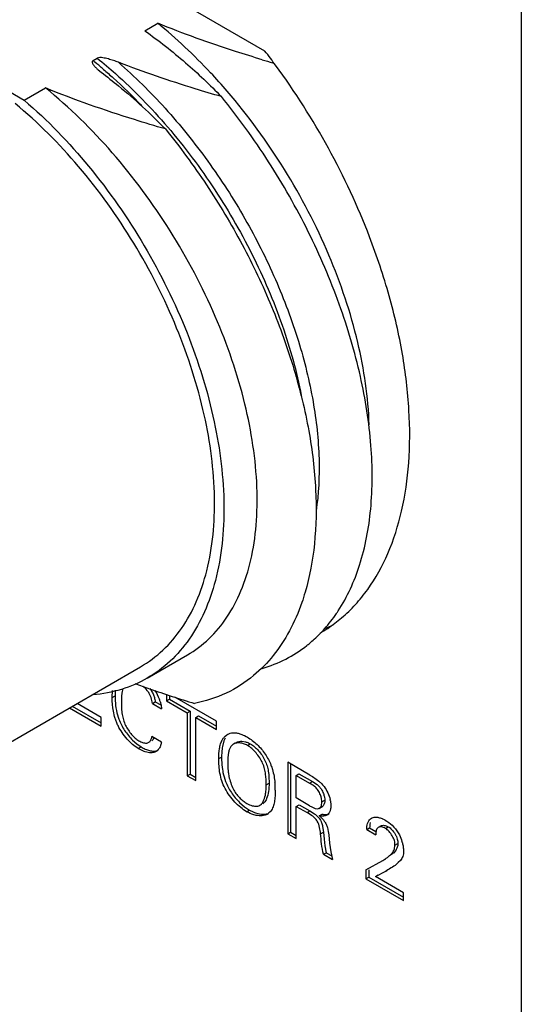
# Model space of a CAD drawing. Header units: inches. Extents: x 0 to 34, y 0 to 22.
# Tile 57 of 126: x 23.706 to 24.08, y 9.622 to 10.355. Entities that reach past the tile are written whole.
import ezdxf

# ---------------------------------------------------------------- set-up
doc = ezdxf.new("R2010")
doc.units = ezdxf.units.IN
doc.header["$LTSCALE"] = 1.87
doc.header["$MEASUREMENT"] = 0
doc.layers.get('0').update_dxf_attribs({"linetype": 'CONTINUOUS'})
doc.layers.add('02___PRT_ALL_AXES', color=7, linetype='CONTINUOUS')

msp = doc.modelspace()

# ---------------------------------------------------------------- linework, layer by layer
at = {"color": 7, "linetype": 'CONTINUOUS'}
for p, q in [((24.07992, 13.39589), (24.07992, 8.82366)), ((23.79956, 10.34688), (23.80918, 10.35243)), ((23.61737, 10.34849), (23.70986, 10.29509)), ((23.76102, 10.32463), (23.7642, 10.32646)), ((23.76487, 10.31775), (23.76715, 10.31592)), ((23.70986, 10.29509), (23.72566, 10.30421)), ((23.80142, 9.86454), (23.83128, 9.88179)), ((23.63503, 9.77984), (23.7965, 9.87307)), ((23.77534, 9.85009), (23.77556, 9.85529)), ((23.77761, 9.85566), (23.77746, 9.85131)), ((23.78251, 9.85326), (23.7823, 9.85115)), ((23.78334, 9.85686), (23.78251, 9.85326)), ((23.81575, 9.85236), (23.81575, 9.84769)), ((23.81787, 9.85167), (23.81787, 9.84891)), ((23.7671, 9.83531), (23.7491, 9.8457)), ((23.77534, 9.85009), (23.77746, 9.85131)), ((23.78223, 9.84982), (23.78217, 9.84622)), ((23.80521, 9.84567), (23.80733, 9.84689)), ((23.80521, 9.84567), (23.81204, 9.84172)), ((23.80733, 9.84689), (23.81141, 9.84453)), ((23.81575, 9.84769), (23.81787, 9.84891)), ((23.81575, 9.84769), (23.8312, 9.83877)), ((23.81787, 9.84891), (23.83332, 9.83999)), ((23.85297, 9.83246), (23.82201, 9.85034)), ((23.74348, 9.84246), (23.7671, 9.82882)), ((23.7456, 9.84368), (23.7671, 9.83127)), ((23.8312, 9.83877), (23.83332, 9.83999)), ((23.8312, 9.83877), (23.8312, 9.79181)), ((23.83332, 9.83999), (23.83332, 9.79304)), ((23.7671, 9.82882), (23.7671, 9.83531)), ((23.83751, 9.83512), (23.83963, 9.83635)), ((23.83751, 9.83512), (23.85297, 9.8262)), ((23.83751, 9.78817), (23.83751, 9.83512)), ((23.83963, 9.83635), (23.85297, 9.82865)), ((23.85297, 9.8262), (23.85297, 9.83246)), ((23.85906, 9.82105), (23.86056, 9.82233)), ((23.86056, 9.82233), (23.86129, 9.82275)), ((23.86056, 9.82233), (23.86107, 9.82265)), ((23.79049, 9.81831), (23.79356, 9.81555)), ((23.79356, 9.81555), (23.7968, 9.81333)), ((23.80265, 9.81671), (23.80356, 9.81723)), ((23.80578, 9.81892), (23.80478, 9.81793)), ((23.81192, 9.81695), (23.8049, 9.82101)), ((23.80643, 9.82011), (23.80578, 9.81892)), ((23.85853, 9.8178), (23.85739, 9.81364)), ((23.85942, 9.81977), (23.85853, 9.8178)), ((23.86696, 9.81616), (23.86556, 9.81535)), ((23.87187, 9.81752), (23.87465, 9.81708)), ((23.876, 9.81438), (23.87813, 9.8156)), ((23.79467, 9.8121), (23.7968, 9.81333)), ((23.80113, 9.80931), (23.7998, 9.80971)), ((23.80965, 9.81135), (23.80867, 9.81042)), ((23.86193, 9.8092), (23.86145, 9.80552)), ((23.85462, 9.80454), (23.85674, 9.80576)), ((23.86137, 9.80412), (23.86132, 9.80111)), ((23.92248, 9.79233), (23.906, 9.80184)), ((23.906, 9.80184), (23.906, 9.74862)), ((23.90813, 9.80062), (23.90813, 9.74984)), ((23.8312, 9.79181), (23.83332, 9.79304)), ((23.83332, 9.79304), (23.83751, 9.79062)), ((23.9122, 9.79207), (23.91432, 9.7933)), ((23.91432, 9.7933), (23.92441, 9.78747)), ((23.8312, 9.79181), (23.83751, 9.78817)), ((23.88999, 9.78506), (23.89211, 9.78629)), ((23.9122, 9.79207), (23.92229, 9.78625)), ((23.9122, 9.77534), (23.9122, 9.79207)), ((23.92229, 9.78625), (23.92441, 9.78747)), ((23.92441, 9.78747), (23.92794, 9.78517)), ((23.87015, 9.77198), (23.87391, 9.76871)), ((23.88796, 9.77137), (23.88742, 9.771)), ((23.92229, 9.76951), (23.9122, 9.77534)), ((23.93148, 9.77232), (23.9336, 9.77354)), ((23.93782, 9.77319), (23.93818, 9.76993)), ((23.87391, 9.76871), (23.87755, 9.76626)), ((23.87543, 9.76503), (23.87755, 9.76626)), ((23.8853, 9.76978), (23.88668, 9.77057)), ((23.8853, 9.76978), (23.88583, 9.77014)), ((23.88583, 9.77014), (23.88665, 9.77062)), ((23.89304, 9.76502), (23.89177, 9.76381)), ((23.91233, 9.769), (23.91446, 9.77022)), ((23.91233, 9.769), (23.92037, 9.76435)), ((23.91233, 9.74496), (23.91233, 9.769)), ((23.91446, 9.77022), (23.92249, 9.76558)), ((23.92037, 9.76435), (23.92249, 9.76558)), ((23.92364, 9.7623), (23.92037, 9.76435)), ((23.92249, 9.76558), (23.92589, 9.76343)), ((23.92655, 9.76742), (23.92835, 9.76719)), ((23.92835, 9.76719), (23.92948, 9.76754)), ((23.92948, 9.76753), (23.9316, 9.76876)), ((23.93209, 9.76912), (23.9316, 9.76876)), ((23.93493, 9.76237), (23.93705, 9.7636)), ((23.9295, 9.76203), (23.93162, 9.76325)), ((23.93049, 9.76181), (23.9295, 9.76203)), ((23.96749, 9.75707), (23.96716, 9.75552)), ((23.96756, 9.75967), (23.96843, 9.7603)), ((23.96843, 9.7603), (23.96895, 9.76056)), ((23.97485, 9.76038), (23.97628, 9.75984)), ((23.906, 9.74862), (23.90813, 9.74984)), ((23.90813, 9.74984), (23.91233, 9.74741)), ((23.93046, 9.74858), (23.93258, 9.74981)), ((23.932, 9.75402), (23.93258, 9.74981)), ((23.93258, 9.74981), (23.93309, 9.74457)), ((23.93557, 9.7532), (23.9362, 9.75037)), ((23.9362, 9.75037), (23.93652, 9.74774)), ((23.96486, 9.75171), (23.96698, 9.75294)), ((23.96486, 9.75171), (23.97157, 9.74784)), ((23.96702, 9.75402), (23.96698, 9.75294)), ((23.96698, 9.75294), (23.97163, 9.75025)), ((23.96716, 9.75552), (23.96702, 9.75402)), ((23.97161, 9.74932), (23.97157, 9.74784)), ((23.97189, 9.75108), (23.97161, 9.74932)), ((23.97546, 9.75443), (23.97334, 9.75321)), ((23.97878, 9.7526), (23.9809, 9.75383)), ((23.906, 9.74862), (23.91233, 9.74496)), ((23.93309, 9.74457), (23.93371, 9.73948)), ((23.93652, 9.74774), (23.93719, 9.74148)), ((23.93257, 9.73328), (23.93469, 9.7345)), ((23.93371, 9.73948), (23.93469, 9.7345)), ((23.93469, 9.7345), (23.93879, 9.73214)), ((23.93719, 9.74148), (23.93812, 9.73525)), ((23.93812, 9.73525), (23.9394, 9.72934)), ((23.98642, 9.73619), (23.98474, 9.73421)), ((23.98586, 9.74019), (23.98798, 9.74141)), ((23.93257, 9.73328), (23.9394, 9.72934)), ((23.96422, 9.72172), (23.97685, 9.72877)), ((23.97685, 9.72877), (23.97897, 9.73)), ((23.98261, 9.73299), (23.98474, 9.73421)), ((23.98836, 9.72711), (23.9872, 9.72607)), ((23.98985, 9.72867), (23.98836, 9.72711)), ((23.96422, 9.72172), (23.96422, 9.71501)), ((23.96634, 9.72172), (23.96634, 9.71623)), ((23.97131, 9.71674), (23.97903, 9.72076)), ((23.98094, 9.7219), (23.97903, 9.72076)), ((23.97903, 9.72076), (23.9798, 9.72121)), ((23.96422, 9.71501), (23.96634, 9.71623)), ((23.96422, 9.71501), (23.99231, 9.69879)), ((23.96634, 9.71623), (23.99231, 9.70124)), ((23.97131, 9.71674), (23.97343, 9.71796)), ((23.99231, 9.70461), (23.97131, 9.71674)), ((23.99231, 9.69879), (23.99231, 9.70461))]:
    msp.add_line(p, q, dxfattribs=at)
for centre, radius, start, end in [((23.53406, 10.04473), 0.36035, 49.79994, 50.96212), ((24.24425, 11.51029), 1.23771, 253.22638, 253.605), ((23.52866, 10.03831), 0.36874, 49.35455, 49.80273), ((23.84354, 9.97983), 0.11941, 325.84223, 326.88161), ((23.85689, 9.96914), 0.10228, 312.30014, 315.76351), ((23.85905, 9.96671), 0.09903, 308.18116, 309.75843), ((23.85831, 9.96759), 0.10018, 309.76083, 312.29522), ((23.7775, 9.83686), 0.03504, 19.83802, 31.78516), ((23.82885, 9.848), 0.04666, 176.13053, 177.75722), ((23.77944, 9.83756), 0.03298, 17.81365, 19.84451), ((23.7812, 9.83812), 0.03113, 15.76695, 17.81599), ((23.86857, 9.81014), 0.00602, 119.95701, 131.8896), ((23.80426, 9.81601), 0.00712, 300.03301, 308.25703), ((23.80351, 9.81676), 0.00818, 318.58312, 326.10013), ((23.90839, 9.80223), 0.04705, 175.99654, 177.70296), ((23.83937, 9.78112), 0.05739, 4.37621, 5.42526), ((23.83883, 9.78108), 0.05793, 0.00647, 4.37537), ((23.91575, 9.7687), 0.02252, 11.50144, 13.90403), ((23.88692, 9.77017), 0.008, 299.97572, 307.34597), ((23.8859, 9.77104), 0.00934, 319.89329, 323.95266), ((23.96853, 9.74164), 0.01978, 62.7483, 66.93708), ((23.96757, 9.73975), 0.0219, 59.98379, 62.79583), ((23.96307, 9.73458), 0.02922, 14.522, 16.48326), ((23.95549, 9.76585), 0.04279, 299.94574, 302.13141), ((24.07185, 9.56932), 0.17761, 120.42632, 120.78841)]:
    msp.add_arc(centre, radius, start, end, dxfattribs=at)
for points, knots in [([(23.86095, 10.30177), (23.85691, 10.30646), (23.84079, 10.32446), (23.82314, 10.34111), (23.80918, 10.35243)], [0, 0, 0, 0, 0.256249, 1, 1, 1, 1]), ([(23.88706, 10.32525), (23.88036, 10.32726), (23.8541, 10.33543), (23.82815, 10.34466), (23.80918, 10.35243)], [0, 0, 0, 0, 0.254358, 1, 1, 1, 1]), ([(23.79956, 10.34688), (23.81005, 10.33942), (23.82982, 10.32385), (23.84809, 10.30654), (23.85666, 10.29777)], [0, 0, 0, 0, 0.511999, 1, 1, 1, 1]), ([(23.76102, 10.32463), (23.76085, 10.32453), (23.76056, 10.32428), (23.76031, 10.32362), (23.7605, 10.32278), (23.76097, 10.32188), (23.7616, 10.32101), (23.76232, 10.32017), (23.76339, 10.31905), (23.76426, 10.31826), (23.76487, 10.31775)], [0, 0, 0, 0, 0.067831, 0.124317, 0.232785, 0.348707, 0.471142, 0.598421, 0.729432, 1, 1, 1, 1]), ([(23.77998, 10.32332), (23.77876, 10.32379), (23.77627, 10.3247), (23.77307, 10.32567), (23.77042, 10.32632), (23.76834, 10.32672), (23.76627, 10.32691), (23.76479, 10.3268), (23.7642, 10.32646)], [0, 0, 0, 0, 0.240214, 0.486797, 0.613158, 0.742223, 0.874356, 1, 1, 1, 1]), ([(23.7642, 10.32646), (23.76881, 10.32272), (23.7874, 10.30686), (23.80446, 10.28925), (23.81648, 10.27521)], [0, 0, 0, 0, 0.243258, 1, 1, 1, 1]), ([(23.77997, 10.32332), (23.79222, 10.31263), (23.81577, 10.28927), (23.84726, 10.25015), (23.87476, 10.20739), (23.89742, 10.16243), (23.91455, 10.11676), (23.92562, 10.07187), (23.93033, 10.02924), (23.92904, 10.00181), (23.92713, 9.98897)], [0, 0, 0, 0, 0.128927, 0.262369, 0.397508, 0.531335, 0.66092, 0.783558, 0.897067, 1, 1, 1, 1]), ([(23.85666, 10.29777), (23.85009, 10.29968), (23.82428, 10.30742), (23.79873, 10.31608), (23.77998, 10.32332)], [0, 0, 0, 0, 0.253788, 1, 1, 1, 1]), ([(23.76715, 10.31592), (23.77152, 10.31261), (23.78822, 10.29944), (23.80387, 10.28495), (23.8149, 10.27366)], [0, 0, 0, 0, 0.257817, 1, 1, 1, 1]), ([(23.76885, 10.31809), (23.77129, 10.316), (23.78111, 10.30734), (23.79048, 10.2982), (23.7973, 10.29107)], [0, 0, 0, 0, 0.246209, 1, 1, 1, 1]), ([(23.8149, 10.27366), (23.80721, 10.2759), (23.7771, 10.28497), (23.74735, 10.29533), (23.72566, 10.30421)], [0, 0, 0, 0, 0.254701, 1, 1, 1, 1]), ([(23.83127, 9.88179), (23.83708, 9.88515), (23.84812, 9.89346), (23.86165, 9.90986), (23.87207, 9.92987), (23.87926, 9.95309), (23.8831, 9.97911), (23.88377, 10.01823), (23.87546, 10.07123), (23.8533, 10.13569), (23.81992, 10.19886), (23.77743, 10.25641), (23.74358, 10.28968), (23.72566, 10.30421)], [0, 0, 0, 0, 0.041291, 0.084145, 0.129876, 0.179374, 0.233152, 0.291307, 0.419729, 0.561059, 0.709399, 0.857945, 1, 1, 1, 1]), ([(23.96664, 10.05319), (23.96602, 10.07388), (23.95952, 10.11725), (23.93787, 10.18145), (23.90503, 10.24451), (23.87662, 10.28352), (23.86095, 10.30177)], [0, 0, 0, 0, 0.226111, 0.475261, 0.737194, 1, 1, 1, 1]), ([(23.79649, 9.87306), (23.80245, 9.8765), (23.81379, 9.88497), (23.82782, 9.90155), (23.83877, 9.92171), (23.84948, 9.95401), (23.85361, 10.00152), (23.8453, 10.0629), (23.82462, 10.12697), (23.79296, 10.18938), (23.75251, 10.24591), (23.72014, 10.27849), (23.70301, 10.29262)], [0, 0, 0, 0, 0.042863, 0.087213, 0.134276, 0.184931, 0.298286, 0.427474, 0.568599, 0.715648, 0.861703, 1, 1, 1, 1]), ([(23.70986, 10.29509), (23.72723, 10.28017), (23.75995, 10.24612), (23.80069, 10.18758), (23.83234, 10.12341), (23.85277, 10.05787), (23.86066, 9.99527), (23.85602, 9.94693), (23.84485, 9.91409), (23.83353, 9.89358), (23.81912, 9.8767), (23.80751, 9.86806), (23.80142, 9.86454)], [0, 0, 0, 0, 0.139472, 0.286022, 0.433003, 0.5737, 0.702336, 0.815243, 0.865761, 0.912762, 0.957102, 1, 1, 1, 1]), ([(23.94356, 9.91458), (23.95043, 9.92511), (23.96154, 9.94982), (23.96932, 9.99191), (23.96914, 10.03947), (23.96097, 10.09086), (23.94514, 10.14432), (23.92212, 10.19795), (23.89269, 10.24981), (23.86925, 10.28229), (23.85666, 10.29777)], [0, 0, 0, 0, 0.091051, 0.19339, 0.307904, 0.433792, 0.56898, 0.710655, 0.855493, 1, 1, 1, 1]), ([(23.8149, 10.27366), (23.82575, 10.26032), (23.84618, 10.23246), (23.87266, 10.18816), (23.89452, 10.14214), (23.91124, 10.09567), (23.92237, 10.04998), (23.92769, 10.00628), (23.92702, 9.96573), (23.92238, 9.94024), (23.91893, 9.9285)], [0, 0, 0, 0, 0.138479, 0.277635, 0.414956, 0.548017, 0.674583, 0.792834, 0.90146, 1, 1, 1, 1]), ([(23.81648, 10.27521), (23.82921, 10.26034), (23.85277, 10.22883), (23.88184, 10.17807), (23.90381, 10.12551), (23.91348, 10.08945), (23.91676, 10.07171)], [0, 0, 0, 0, 0.256206, 0.513411, 0.763791, 1, 1, 1, 1]), ([(23.91893, 9.9285), (23.91818, 9.92592), (23.91502, 9.91605), (23.9109, 9.90646), (23.90726, 9.89969)], [0, 0, 0, 0, 0.258928, 1, 1, 1, 1]), ([(23.93017, 9.89778), (23.93128, 9.89892), (23.93567, 9.90364), (23.93963, 9.90876), (23.94236, 9.91278)], [0, 0, 0, 0, 0.246169, 1, 1, 1, 1]), ([(23.90726, 9.89969), (23.90381, 9.89326), (23.89599, 9.88122), (23.88597, 9.87091), (23.88062, 9.86646)], [0, 0, 0, 0, 0.512138, 1, 1, 1, 1]), ([(23.887, 9.87183), (23.89303, 9.87357), (23.90476, 9.87819), (23.91536, 9.88501), (23.92027, 9.88886)], [0, 0, 0, 0, 0.501626, 1, 1, 1, 1]), ([(23.88062, 9.86646), (23.87438, 9.86127), (23.86045, 9.85233), (23.84471, 9.84723), (23.83664, 9.84562)], [0, 0, 0, 0, 0.496593, 1, 1, 1, 1]), ([(23.80142, 9.86454), (23.79537, 9.86105), (23.78222, 9.85536), (23.76816, 9.85271), (23.76098, 9.85208)], [0, 0, 0, 0, 0.491873, 1, 1, 1, 1]), ([(23.79227, 9.86048), (23.7959, 9.85916), (23.8106, 9.85393), (23.82543, 9.84909), (23.83664, 9.84561)], [0, 0, 0, 0, 0.247652, 1, 1, 1, 1]), ([(23.80216, 9.85421), (23.80187, 9.85463), (23.80068, 9.85622), (23.79927, 9.85764), (23.79813, 9.85859)], [0, 0, 0, 0, 0.254143, 1, 1, 1, 1]), ([(23.80521, 9.84567), (23.80502, 9.84713), (23.80457, 9.84936), (23.80342, 9.8522), (23.80261, 9.85356), (23.80216, 9.85421)], [0, 0, 0, 0, 0.483988, 0.739432, 1, 1, 1, 1]), ([(23.80325, 9.8568), (23.80393, 9.85597), (23.80515, 9.85425), (23.80601, 9.85231), (23.80635, 9.85132)], [0, 0, 0, 0, 0.505216, 1, 1, 1, 1]), ([(23.79467, 9.8121), (23.79319, 9.81296), (23.79025, 9.81514), (23.78625, 9.81916), (23.78261, 9.82389), (23.78005, 9.82822), (23.77842, 9.83183), (23.77715, 9.83539), (23.77568, 9.84142), (23.77534, 9.84669), (23.77534, 9.85009)], [0, 0, 0, 0, 0.115764, 0.244835, 0.38078, 0.516809, 0.582907, 0.647191, 0.770986, 1, 1, 1, 1]), ([(23.77746, 9.85131), (23.77746, 9.8506), (23.7775, 9.84766), (23.77773, 9.84471), (23.77806, 9.84249)], [0, 0, 0, 0, 0.240019, 1, 1, 1, 1]), ([(23.78217, 9.84622), (23.78217, 9.84481), (23.78221, 9.84191), (23.78248, 9.83902), (23.78272, 9.83756)], [0, 0, 0, 0, 0.487144, 1, 1, 1, 1]), ([(23.80635, 9.85132), (23.80647, 9.85095), (23.80691, 9.8495), (23.80719, 9.84801), (23.80733, 9.84689)], [0, 0, 0, 0, 0.258725, 1, 1, 1, 1]), ([(23.81116, 9.84658), (23.81128, 9.84616), (23.81169, 9.84457), (23.81196, 9.84293), (23.81204, 9.84172)], [0, 0, 0, 0, 0.26306, 1, 1, 1, 1]), ([(23.77806, 9.84249), (23.77817, 9.84179), (23.77867, 9.8389), (23.77945, 9.83606), (23.78023, 9.83399)], [0, 0, 0, 0, 0.243047, 1, 1, 1, 1]), ([(23.78272, 9.83756), (23.78294, 9.83617), (23.78358, 9.83334), (23.78465, 9.83064), (23.78531, 9.8293)], [0, 0, 0, 0, 0.484845, 1, 1, 1, 1]), ([(23.78023, 9.83399), (23.78132, 9.83105), (23.78356, 9.82682), (23.78728, 9.82176), (23.78939, 9.81941), (23.79049, 9.81831)], [0, 0, 0, 0, 0.498406, 0.752739, 1, 1, 1, 1]), ([(23.78531, 9.8293), (23.78591, 9.82809), (23.78727, 9.82576), (23.78965, 9.82258), (23.79227, 9.81987), (23.79421, 9.81841), (23.79519, 9.81784)], [0, 0, 0, 0, 0.263967, 0.527451, 0.776878, 1, 1, 1, 1]), ([(23.86107, 9.82265), (23.86171, 9.82301), (23.86311, 9.8236), (23.86543, 9.82393), (23.86792, 9.82374), (23.86959, 9.82333), (23.87045, 9.82307)], [0, 0, 0, 0, 0.227905, 0.466062, 0.722517, 1, 1, 1, 1]), ([(23.87045, 9.82307), (23.87091, 9.82292), (23.87281, 9.82226), (23.87462, 9.82137), (23.87595, 9.8206)], [0, 0, 0, 0, 0.239781, 1, 1, 1, 1]), ([(23.79519, 9.81784), (23.79608, 9.81733), (23.79783, 9.81651), (23.79976, 9.81613), (23.80066, 9.81616)], [0, 0, 0, 0, 0.531611, 1, 1, 1, 1]), ([(23.80066, 9.81616), (23.80102, 9.81617), (23.80171, 9.81626), (23.80237, 9.81653), (23.80265, 9.81671)], [0, 0, 0, 0, 0.514301, 1, 1, 1, 1]), ([(23.80265, 9.81671), (23.80329, 9.81713), (23.80404, 9.81814), (23.80462, 9.81968), (23.80482, 9.82055), (23.8049, 9.82101)], [0, 0, 0, 0, 0.461589, 0.722702, 1, 1, 1, 1]), ([(23.81192, 9.81695), (23.81183, 9.81607), (23.81149, 9.8144), (23.81075, 9.81286), (23.8103, 9.8122)], [0, 0, 0, 0, 0.523573, 1, 1, 1, 1]), ([(23.85462, 9.80454), (23.85462, 9.80705), (23.85483, 9.81077), (23.85593, 9.81545), (23.85678, 9.81757), (23.85729, 9.81853)], [0, 0, 0, 0, 0.525936, 0.772081, 1, 1, 1, 1]), ([(23.85729, 9.81853), (23.85742, 9.81877), (23.85792, 9.81966), (23.85854, 9.82049), (23.85906, 9.82105)], [0, 0, 0, 0, 0.25893, 1, 1, 1, 1]), ([(23.876, 9.81438), (23.87511, 9.8149), (23.8733, 9.81573), (23.8705, 9.81636), (23.86786, 9.8163), (23.86625, 9.81575), (23.86556, 9.81535)], [0, 0, 0, 0, 0.283645, 0.544142, 0.781391, 1, 1, 1, 1]), ([(23.86769, 9.81658), (23.86829, 9.81693), (23.86967, 9.81744), (23.87112, 9.81755), (23.87187, 9.81752)], [0, 0, 0, 0, 0.482822, 1, 1, 1, 1]), ([(23.87465, 9.81708), (23.87494, 9.817), (23.87614, 9.81662), (23.8773, 9.81608), (23.87813, 9.8156)], [0, 0, 0, 0, 0.240894, 1, 1, 1, 1]), ([(23.87595, 9.8206), (23.87722, 9.81987), (23.87975, 9.81814), (23.88207, 9.81613), (23.88322, 9.81503)], [0, 0, 0, 0, 0.478721, 1, 1, 1, 1]), ([(23.87813, 9.8156), (23.87921, 9.81498), (23.88136, 9.8134), (23.88428, 9.8105), (23.88693, 9.80709), (23.88841, 9.80457), (23.88903, 9.80327)], [0, 0, 0, 0, 0.22559, 0.476406, 0.73908, 1, 1, 1, 1]), ([(23.88322, 9.81503), (23.88433, 9.81397), (23.88644, 9.81172), (23.88928, 9.80803), (23.89168, 9.80404), (23.89294, 9.80121), (23.89349, 9.79978)], [0, 0, 0, 0, 0.24733, 0.499591, 0.751491, 1, 1, 1, 1]), ([(23.7998, 9.80971), (23.79937, 9.80985), (23.7976, 9.81052), (23.79592, 9.81138), (23.79467, 9.8121)], [0, 0, 0, 0, 0.240694, 1, 1, 1, 1]), ([(23.7968, 9.81333), (23.79783, 9.81273), (23.79987, 9.81167), (23.80298, 9.81051), (23.80556, 9.81006), (23.80748, 9.81017), (23.80838, 9.81039), (23.8088, 9.81055)], [0, 0, 0, 0, 0.281267, 0.544777, 0.783158, 0.893528, 1, 1, 1, 1]), ([(23.80782, 9.80985), (23.80736, 9.80958), (23.80634, 9.80914), (23.80468, 9.80886), (23.80292, 9.80893), (23.80173, 9.80916), (23.80113, 9.80931)], [0, 0, 0, 0, 0.234756, 0.475165, 0.728942, 1, 1, 1, 1]), ([(23.85739, 9.81364), (23.85727, 9.81301), (23.85686, 9.8104), (23.85674, 9.80776), (23.85674, 9.80576)], [0, 0, 0, 0, 0.24322, 1, 1, 1, 1]), ([(23.86455, 9.81462), (23.86421, 9.81431), (23.8634, 9.81339), (23.8625, 9.81154), (23.86209, 9.81001), (23.86193, 9.8092)], [0, 0, 0, 0, 0.227945, 0.594341, 1, 1, 1, 1]), ([(23.88999, 9.78506), (23.88999, 9.78768), (23.88985, 9.79171), (23.88883, 9.79709), (23.88742, 9.80125), (23.88524, 9.80524), (23.8825, 9.80889), (23.87943, 9.81201), (23.87716, 9.81371), (23.876, 9.81438)], [0, 0, 0, 0, 0.230348, 0.353309, 0.481218, 0.615423, 0.751835, 0.882634, 1, 1, 1, 1]), ([(23.87543, 9.76503), (23.87386, 9.76594), (23.87075, 9.76815), (23.86643, 9.77218), (23.86248, 9.77694), (23.85918, 9.78223), (23.85687, 9.78787), (23.85503, 9.79528), (23.85462, 9.8009), (23.85462, 9.80454)], [0, 0, 0, 0, 0.115931, 0.243887, 0.377719, 0.511584, 0.641463, 0.767033, 1, 1, 1, 1]), ([(23.85674, 9.80576), (23.85674, 9.80502), (23.85678, 9.80191), (23.85705, 9.79881), (23.85741, 9.79647)], [0, 0, 0, 0, 0.238453, 1, 1, 1, 1]), ([(23.86132, 9.80111), (23.86132, 9.80057), (23.86135, 9.79835), (23.86152, 9.79612), (23.86174, 9.79444)], [0, 0, 0, 0, 0.239581, 1, 1, 1, 1]), ([(23.88903, 9.80327), (23.88967, 9.80196), (23.89069, 9.79928), (23.8913, 9.79649), (23.89153, 9.79511)], [0, 0, 0, 0, 0.510301, 1, 1, 1, 1]), ([(23.85741, 9.79647), (23.85752, 9.79573), (23.85805, 9.79272), (23.85886, 9.78976), (23.85967, 9.7876)], [0, 0, 0, 0, 0.244722, 1, 1, 1, 1]), ([(23.86174, 9.79444), (23.86188, 9.7934), (23.86258, 9.7891), (23.86394, 9.78489), (23.86541, 9.78194)], [0, 0, 0, 0, 0.24187, 1, 1, 1, 1]), ([(23.89153, 9.79511), (23.89165, 9.79436), (23.89203, 9.79143), (23.89211, 9.78847), (23.89211, 9.78629)], [0, 0, 0, 0, 0.260102, 1, 1, 1, 1]), ([(23.89349, 9.79978), (23.89391, 9.79868), (23.89536, 9.79439), (23.89618, 9.78989), (23.8965, 9.78655)], [0, 0, 0, 0, 0.258072, 1, 1, 1, 1]), ([(23.85967, 9.7876), (23.86021, 9.78614), (23.86149, 9.78326), (23.86395, 9.77919), (23.86685, 9.7754), (23.86902, 9.77307), (23.87015, 9.77198)], [0, 0, 0, 0, 0.246006, 0.497929, 0.751312, 1, 1, 1, 1]), ([(23.89211, 9.78629), (23.89211, 9.78424), (23.89193, 9.78034), (23.89104, 9.77649), (23.89032, 9.77479)], [0, 0, 0, 0, 0.526819, 1, 1, 1, 1]), ([(23.93064, 9.77676), (23.93025, 9.77789), (23.92952, 9.77952), (23.92826, 9.78148), (23.92686, 9.78314), (23.92485, 9.78476), (23.92313, 9.78576), (23.92229, 9.78625)], [0, 0, 0, 0, 0.275686, 0.410264, 0.538087, 0.776567, 1, 1, 1, 1]), ([(23.92248, 9.79233), (23.92376, 9.79159), (23.92639, 9.79001), (23.92883, 9.78813), (23.93, 9.78706)], [0, 0, 0, 0, 0.481489, 1, 1, 1, 1]), ([(23.93, 9.78706), (23.93027, 9.78681), (23.93137, 9.78576), (23.93238, 9.78462), (23.93307, 9.78371)], [0, 0, 0, 0, 0.244911, 1, 1, 1, 1]), ([(23.86541, 9.78194), (23.86599, 9.78077), (23.86738, 9.77854), (23.8699, 9.77559), (23.87266, 9.77311), (23.87463, 9.77175), (23.87562, 9.77118)], [0, 0, 0, 0, 0.261191, 0.522067, 0.772352, 1, 1, 1, 1]), ([(23.88583, 9.77014), (23.88638, 9.7706), (23.88734, 9.77175), (23.88874, 9.77458), (23.88931, 9.77699), (23.88956, 9.77866)], [0, 0, 0, 0, 0.224369, 0.466498, 1, 1, 1, 1]), ([(23.88956, 9.77866), (23.88964, 9.77917), (23.88991, 9.7813), (23.88999, 9.78344), (23.88999, 9.78506)], [0, 0, 0, 0, 0.242237, 1, 1, 1, 1]), ([(23.89676, 9.78109), (23.89676, 9.7796), (23.89667, 9.77668), (23.89633, 9.77377), (23.89607, 9.77236)], [0, 0, 0, 0, 0.509385, 1, 1, 1, 1]), ([(23.92794, 9.78517), (23.92848, 9.78474), (23.92954, 9.78378), (23.93041, 9.78264), (23.93081, 9.78202)], [0, 0, 0, 0, 0.483283, 1, 1, 1, 1]), ([(23.93081, 9.78202), (23.93102, 9.7817), (23.93183, 9.78035), (23.93246, 9.77891), (23.93283, 9.77779)], [0, 0, 0, 0, 0.247871, 1, 1, 1, 1]), ([(23.93307, 9.78371), (23.93415, 9.7823), (23.93596, 9.7792), (23.93719, 9.77584), (23.93761, 9.77411)], [0, 0, 0, 0, 0.500074, 1, 1, 1, 1]), ([(23.87562, 9.77118), (23.87685, 9.77047), (23.87928, 9.76938), (23.88198, 9.76899), (23.88321, 9.76912)], [0, 0, 0, 0, 0.534334, 1, 1, 1, 1]), ([(23.89032, 9.77479), (23.89017, 9.77445), (23.88958, 9.7732), (23.88874, 9.77202), (23.88796, 9.77137)], [0, 0, 0, 0, 0.26449, 1, 1, 1, 1]), ([(23.89607, 9.77236), (23.89583, 9.77109), (23.89523, 9.76871), (23.89413, 9.76648), (23.89345, 9.76554)], [0, 0, 0, 0, 0.527986, 1, 1, 1, 1]), ([(23.93148, 9.77232), (23.93148, 9.77303), (23.9313, 9.77454), (23.9309, 9.776), (23.93064, 9.77676)], [0, 0, 0, 0, 0.471068, 1, 1, 1, 1]), ([(23.93106, 9.76966), (23.93113, 9.76986), (23.93138, 9.77072), (23.93148, 9.77163), (23.93148, 9.77232)], [0, 0, 0, 0, 0.236933, 1, 1, 1, 1]), ([(23.9336, 9.77354), (23.9336, 9.77268), (23.9334, 9.77108), (23.93262, 9.76961), (23.93209, 9.76912)], [0, 0, 0, 0, 0.542831, 1, 1, 1, 1]), ([(23.93283, 9.77779), (23.93306, 9.77706), (23.93343, 9.77566), (23.9336, 9.77422), (23.9336, 9.77354)], [0, 0, 0, 0, 0.528452, 1, 1, 1, 1]), ([(23.88252, 9.76229), (23.88193, 9.76241), (23.87946, 9.76302), (23.87711, 9.76407), (23.87543, 9.76503)], [0, 0, 0, 0, 0.237928, 1, 1, 1, 1]), ([(23.87755, 9.76626), (23.87873, 9.76558), (23.88111, 9.76443), (23.88575, 9.76308), (23.88942, 9.76305), (23.89151, 9.76377)], [0, 0, 0, 0, 0.280647, 0.543052, 1, 1, 1, 1]), ([(23.88321, 9.76912), (23.8834, 9.76914), (23.88412, 9.76926), (23.88483, 9.76951), (23.8853, 9.76978)], [0, 0, 0, 0, 0.259538, 1, 1, 1, 1]), ([(23.92229, 9.76951), (23.923, 9.76911), (23.92437, 9.76831), (23.92582, 9.76764), (23.92655, 9.76742)], [0, 0, 0, 0, 0.515972, 1, 1, 1, 1]), ([(23.92948, 9.76753), (23.92985, 9.76774), (23.93051, 9.76839), (23.9309, 9.76921), (23.93106, 9.76966)], [0, 0, 0, 0, 0.471618, 1, 1, 1, 1]), ([(23.93642, 9.76372), (23.93632, 9.76358), (23.93589, 9.76306), (23.93536, 9.76262), (23.93493, 9.76237)], [0, 0, 0, 0, 0.259049, 1, 1, 1, 1]), ([(23.93775, 9.76656), (23.93768, 9.76629), (23.93737, 9.76529), (23.93689, 9.76433), (23.93642, 9.76372)], [0, 0, 0, 0, 0.265631, 1, 1, 1, 1]), ([(23.93818, 9.76993), (23.93818, 9.76963), (23.93815, 9.7685), (23.93797, 9.76737), (23.93775, 9.76656)], [0, 0, 0, 0, 0.260295, 1, 1, 1, 1]), ([(23.89092, 9.76324), (23.89034, 9.7629), (23.88908, 9.76237), (23.88625, 9.76182), (23.884, 9.762), (23.88252, 9.76229)], [0, 0, 0, 0, 0.231191, 0.472901, 1, 1, 1, 1]), ([(23.92803, 9.75786), (23.92776, 9.75831), (23.92654, 9.76002), (23.92492, 9.7614), (23.92364, 9.7623)], [0, 0, 0, 0, 0.251771, 1, 1, 1, 1]), ([(23.92589, 9.76343), (23.92615, 9.76325), (23.92717, 9.76248), (23.92813, 9.76163), (23.92877, 9.76091)], [0, 0, 0, 0, 0.248321, 1, 1, 1, 1]), ([(23.93046, 9.74858), (23.93031, 9.75016), (23.92992, 9.75335), (23.92888, 9.75647), (23.92803, 9.75786)], [0, 0, 0, 0, 0.492838, 1, 1, 1, 1]), ([(23.92877, 9.76091), (23.92919, 9.76046), (23.92997, 9.75948), (23.93056, 9.75838), (23.93082, 9.75781)], [0, 0, 0, 0, 0.497765, 1, 1, 1, 1]), ([(23.9295, 9.76203), (23.92983, 9.76174), (23.93117, 9.76051), (23.93239, 9.75915), (23.9332, 9.75803)], [0, 0, 0, 0, 0.240029, 1, 1, 1, 1]), ([(23.93493, 9.76237), (23.93431, 9.76201), (23.9328, 9.76158), (23.93127, 9.76168), (23.93049, 9.76181)], [0, 0, 0, 0, 0.475313, 1, 1, 1, 1]), ([(23.93082, 9.75781), (23.93096, 9.75751), (23.93146, 9.75628), (23.9318, 9.75499), (23.932, 9.75402)], [0, 0, 0, 0, 0.248583, 1, 1, 1, 1]), ([(23.93162, 9.76325), (23.93196, 9.76317), (23.93324, 9.76289), (23.93459, 9.76284), (23.93553, 9.76303)], [0, 0, 0, 0, 0.265371, 1, 1, 1, 1]), ([(23.9332, 9.75803), (23.93373, 9.75729), (23.93468, 9.75575), (23.93531, 9.75405), (23.93557, 9.7532)], [0, 0, 0, 0, 0.505424, 1, 1, 1, 1]), ([(23.96486, 9.75171), (23.96488, 9.75251), (23.96494, 9.75408), (23.96555, 9.75687), (23.96659, 9.75879), (23.96756, 9.75967)], [0, 0, 0, 0, 0.280523, 0.542914, 1, 1, 1, 1]), ([(23.96895, 9.76056), (23.96937, 9.76073), (23.97053, 9.76103), (23.97256, 9.761), (23.97407, 9.76063), (23.97485, 9.76038)], [0, 0, 0, 0, 0.225389, 0.591977, 1, 1, 1, 1]), ([(23.97853, 9.75872), (23.98039, 9.75764), (23.98407, 9.75493), (23.98702, 9.75141), (23.98825, 9.74938)], [0, 0, 0, 0, 0.475665, 1, 1, 1, 1]), ([(23.97334, 9.75321), (23.97316, 9.75311), (23.97282, 9.75286), (23.97225, 9.75218), (23.972, 9.75153), (23.97189, 9.75108)], [0, 0, 0, 0, 0.234136, 0.473378, 1, 1, 1, 1]), ([(23.97878, 9.7526), (23.97831, 9.75287), (23.97666, 9.75365), (23.97449, 9.75387), (23.97334, 9.75321)], [0, 0, 0, 0, 0.28792, 1, 1, 1, 1]), ([(23.97546, 9.75443), (23.9758, 9.75463), (23.97661, 9.7549), (23.97745, 9.7549), (23.97789, 9.75485)], [0, 0, 0, 0, 0.476843, 1, 1, 1, 1]), ([(23.97789, 9.75485), (23.97814, 9.75483), (23.97919, 9.75465), (23.98019, 9.75423), (23.9809, 9.75383)], [0, 0, 0, 0, 0.235642, 1, 1, 1, 1]), ([(23.98586, 9.74019), (23.98586, 9.74071), (23.98582, 9.74182), (23.98547, 9.74353), (23.9848, 9.7453), (23.98357, 9.74767), (23.98201, 9.74983), (23.98021, 9.75162), (23.97926, 9.75233), (23.97878, 9.7526)], [0, 0, 0, 0, 0.10665, 0.223064, 0.351633, 0.488117, 0.762, 0.888142, 1, 1, 1, 1]), ([(23.9809, 9.75383), (23.98136, 9.75356), (23.98229, 9.75288), (23.9831, 9.75208), (23.98351, 9.75164)], [0, 0, 0, 0, 0.470507, 1, 1, 1, 1]), ([(23.98351, 9.75164), (23.98444, 9.75062), (23.98567, 9.74893), (23.98693, 9.74652), (23.9874, 9.74527), (23.98758, 9.74464)], [0, 0, 0, 0, 0.507966, 0.761495, 1, 1, 1, 1]), ([(23.98825, 9.74938), (23.98856, 9.74887), (23.98971, 9.7468), (23.99059, 9.74457), (23.99109, 9.74287)], [0, 0, 0, 0, 0.25087, 1, 1, 1, 1]), ([(23.93257, 9.73328), (23.93194, 9.73582), (23.93113, 9.74093), (23.93072, 9.74607), (23.93046, 9.74858)], [0, 0, 0, 0, 0.508629, 1, 1, 1, 1]), ([(23.98758, 9.74464), (23.98773, 9.7441), (23.98794, 9.74302), (23.98798, 9.74193), (23.98798, 9.74141)], [0, 0, 0, 0, 0.521523, 1, 1, 1, 1]), ([(23.99136, 9.74191), (23.99163, 9.74089), (23.99203, 9.73891), (23.99219, 9.7369), (23.99219, 9.73593)], [0, 0, 0, 0, 0.522443, 1, 1, 1, 1]), ([(23.98261, 9.73299), (23.9832, 9.73359), (23.98441, 9.73489), (23.98518, 9.73651), (23.98545, 9.73739)], [0, 0, 0, 0, 0.476192, 1, 1, 1, 1]), ([(23.98545, 9.73739), (23.98552, 9.73761), (23.98576, 9.73852), (23.98586, 9.73947), (23.98586, 9.74019)], [0, 0, 0, 0, 0.237171, 1, 1, 1, 1]), ([(23.98798, 9.74141), (23.98798, 9.74043), (23.98771, 9.73858), (23.9869, 9.73691), (23.98642, 9.73619)], [0, 0, 0, 0, 0.532364, 1, 1, 1, 1]), ([(23.99219, 9.73593), (23.99219, 9.73519), (23.99217, 9.73377), (23.99174, 9.73178), (23.99093, 9.73009), (23.99023, 9.72911), (23.98985, 9.72867)], [0, 0, 0, 0, 0.285622, 0.541614, 0.775874, 1, 1, 1, 1]), ([(23.97825, 9.72961), (23.97863, 9.72986), (23.98018, 9.73087), (23.98163, 9.73202), (23.98261, 9.73299)], [0, 0, 0, 0, 0.248927, 1, 1, 1, 1]), ([(23.9872, 9.72607), (23.9868, 9.72571), (23.98513, 9.72437), (23.98328, 9.72329), (23.9819, 9.72248)], [0, 0, 0, 0, 0.251194, 1, 1, 1, 1])]:
    msp.add_open_spline(points, degree=3, knots=knots, dxfattribs=at)
at = {"layer": '02___PRT_ALL_AXES', "color": 7, "linetype": 'CONTINUOUS'}
msp.add_line((23.88906, 10.33165), (23.64852, 10.47054), dxfattribs=at)
for centre, radius, start, end in [((23.4669, 10.0055), 0.53348, 36.27429, 37.68894), ((23.89321, 10.00303), 0.1093, 292.11993, 295.22733), ((23.87567, 9.99216), 0.10865, 303.57375, 310.43986), ((23.87636, 9.99115), 0.10743, 299.98246, 303.56449)]:
    msp.add_arc(centre, radius, start, end, dxfattribs=at)
for points, knots in [([(23.96694, 10.19331), (23.95824, 10.21596), (23.93762, 10.26023), (23.91143, 10.30145), (23.89699, 10.32113)], [0, 0, 0, 0, 0.498388, 1, 1, 1, 1]), ([(23.94615, 9.90947), (23.94976, 9.91254), (23.95667, 9.91923), (23.96914, 9.93467), (23.98186, 9.95778), (23.99195, 9.98977), (23.99704, 10.0258), (23.99705, 10.0651), (23.99203, 10.10683), (23.98209, 10.1501), (23.97248, 10.17888), (23.96694, 10.19331)], [0, 0, 0, 0, 0.047198, 0.095572, 0.197303, 0.307742, 0.428075, 0.558455, 0.698186, 0.845958, 1, 1, 1, 1])]:
    msp.add_open_spline(points, degree=3, knots=knots, dxfattribs=at)

doc.saveas('drawing.dxf')
